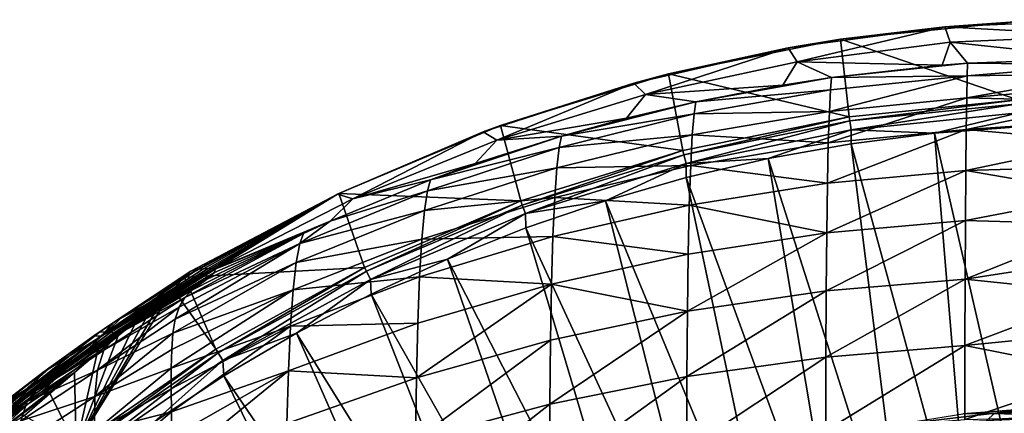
# Model space of a CAD drawing. Header units: metres. Extents: x -109 to 109, y -314 to 82.
# Tile 118 of 191: x -17 to -2, y 22 to 28. Entities that reach past the tile are written whole.
import ezdxf

# ---------------------------------------------------------------- set-up
doc = ezdxf.new("R2010")
doc.units = ezdxf.units.M
doc.layers.add('solid_504261_XXX', color=7, linetype='CONTINUOUS')

msp = doc.modelspace()

# ---------------------------------------------------------------- linework, layer by layer
at = {"layer": 'solid_504261_XXX'}
for points in [[(-1.353136, 26.896778, 145.456512), (-4.184806, 27.860296, 181.023972), (-1.39954, 28.138052, 181.023972)], [(-2.516098, 28.060255, 184.527771), (-1.39954, 28.138052, 181.023972), (-4.184806, 27.860296, 181.023972)], [(-2.516098, 28.060255, 184.527771), (0, 28.172836, 184.52774), (-1.39954, 28.138052, 181.023972)], [(0, 27.917923, 190.270096), (0, 28.172836, 184.52774), (-2.516098, 28.060255, 184.527771)], [(-5.01689, 27.722544, 184.527786), (-2.516098, 28.060255, 184.527771), (-4.184806, 27.860296, 181.023972)], [(-4.874752, 27.501635, 190.180115), (-2.516098, 28.060255, 184.527771), (-5.01689, 27.722544, 184.527786)], [(-4.874752, 27.501635, 190.180115), (-2.434798, 27.814037, 190.243073), (-2.516098, 28.060255, 184.527771)], [(-2.434798, 27.814037, 190.243073), (0, 27.917923, 190.270096), (-2.516098, 28.060255, 184.527771)], [(-4.046246, 26.625092, 145.456512), (-6.928763, 27.307526, 181.023972), (-4.184806, 27.860296, 181.023972)], [(-5.01689, 27.722544, 184.527786), (-4.184806, 27.860296, 181.023972), (-6.928763, 27.307526, 181.023972)], [(-2.562447, 27.446907, 195.966034), (-2.434798, 27.814037, 190.243073), (-4.874752, 27.501635, 190.180115)], [(-1.353136, 26.896778, 145.456512), (-4.046246, 26.625092, 145.456512), (-4.184806, 27.860296, 181.023972)], [(-2.562447, 27.446907, 195.966034), (-2.154092, 27.478399, 195.977966), (-2.434798, 27.814037, 190.243073)], [(0, 27.554468, 196.006607), (0, 27.917923, 190.270096), (-2.434798, 27.814037, 190.243073)], [(-2.154092, 27.478399, 195.977966), (0, 27.554468, 196.006607), (-2.434798, 27.814037, 190.243073)], [(-7.480282, 27.161627, 184.527786), (-5.01689, 27.722544, 184.527786), (-6.928763, 27.307526, 181.023972)], [(-7.293601, 26.97967, 190.078857), (-5.01689, 27.722544, 184.527786), (-7.480282, 27.161627, 184.527786)], [(-7.293601, 26.97967, 190.078857), (-4.874752, 27.501635, 190.180115), (-5.01689, 27.722544, 184.527786)], [(-5.103128, 27.127724, 195.843491), (-4.874752, 27.501635, 190.180115), (-7.293601, 26.97967, 190.078857)], [(-5.103128, 27.127724, 195.843491), (-4.325427, 27.248203, 195.889999), (-4.874752, 27.501635, 190.180115)], [(-4.325427, 27.248203, 195.889999), (-2.562447, 27.446907, 195.966034), (-4.874752, 27.501635, 190.180115)], [(0, 27.458513, 196.965683), (0, 27.554468, 196.006607), (-2.154092, 27.478399, 195.977966)], [(-4.325427, 27.248203, 195.889999), (-2.154092, 27.478399, 195.977966), (-2.562447, 27.446907, 195.966034)], [(-2.160725, 27.279404, 197.639359), (-2.154092, 27.478399, 195.977966), (-4.325427, 27.248203, 195.889999)], [(-2.160725, 27.279404, 197.639359), (0, 27.458513, 196.965683), (-2.154092, 27.478399, 195.977966)], [(-2.160725, 27.279404, 197.639359), (0, 27.311205, 197.918381), (0, 27.458513, 196.965683)], [(-6.69848, 26.08444, 145.456512), (-9.604324, 26.485197, 181.023972), (-6.928763, 27.307526, 181.023972)], [(-7.480282, 27.161627, 184.527786), (-6.928763, 27.307526, 181.023972), (-9.604324, 26.485197, 181.023972)], [(-4.046246, 26.625092, 145.456512), (-6.69848, 26.08444, 145.456512), (-6.928763, 27.307526, 181.023972)], [(-6.491288, 26.861286, 195.739777), (-4.325427, 27.248203, 195.889999), (-5.103128, 27.127724, 195.843491)], [(-4.341228, 27.05386, 197.530258), (-4.325427, 27.248203, 195.889999), (-6.491288, 26.861286, 195.739777)], [(-4.359822, 26.706406, 199.151657), (-2.16969, 26.925739, 199.27861), (-2.160725, 27.279404, 197.639359)], [(-4.341228, 27.05386, 197.530258), (-4.359822, 26.706406, 199.151657), (-2.160725, 27.279404, 197.639359)], [(-4.341228, 27.05386, 197.530258), (-2.160725, 27.279404, 197.639359), (-4.325427, 27.248203, 195.889999)], [(-2.16969, 26.925739, 199.27861), (0, 27.113256, 198.862), (0, 27.311205, 197.918381)], [(-2.160725, 27.279404, 197.639359), (-2.16969, 26.925739, 199.27861), (0, 27.311205, 197.918381)], [(-9.884626, 26.381865, 184.527756), (-7.480282, 27.161627, 184.527786), (-9.604324, 26.485197, 181.023972)], [(-9.665378, 26.250132, 189.93782), (-7.480282, 27.161627, 184.527786), (-9.884626, 26.381865, 184.527756)], [(-9.665378, 26.250132, 189.93782), (-7.293601, 26.97967, 190.078857), (-7.480282, 27.161627, 184.527786)], [(-6.491288, 26.861286, 195.739777), (-5.103128, 27.127724, 195.843491), (-7.293601, 26.97967, 190.078857)], [(-6.517754, 26.673061, 197.350632), (-4.341228, 27.05386, 197.530258), (-6.491288, 26.861286, 195.739777)], [(-6.517754, 26.673061, 197.350632), (-4.359822, 26.706406, 199.151657), (-4.341228, 27.05386, 197.530258)], [(-2.16969, 26.925739, 199.27861), (0, 26.865389, 199.793839), (0, 27.113256, 198.862)], [(-7.593769, 26.601515, 195.637833), (-7.293601, 26.97967, 190.078857), (-9.665378, 26.250132, 189.93782)], [(-8.631125, 26.316868, 195.525375), (-6.491288, 26.861286, 195.739777), (-7.593769, 26.601515, 195.637833)], [(-6.517754, 26.673061, 197.350632), (-6.491288, 26.861286, 195.739777), (-8.631125, 26.316868, 195.525375)], [(-7.593769, 26.601515, 195.637833), (-6.491288, 26.861286, 195.739777), (-7.293601, 26.97967, 190.078857)], [(-4.376744, 26.208603, 200.739136), (-2.177907, 26.420591, 200.880905), (-2.16969, 26.925739, 199.27861)], [(-4.359822, 26.706406, 199.151657), (-4.376744, 26.208603, 200.739136), (-2.16969, 26.925739, 199.27861)], [(-4.036088, 26.55752, 144.587753), (-4.046246, 26.625092, 145.456512), (-1.353136, 26.896778, 145.456512)], [(-4.036088, 26.55752, 144.587753), (-1.353136, 26.896778, 145.456512), (-1.349838, 26.828526, 144.587753)], [(-2.16969, 26.925739, 199.27861), (-2.177907, 26.420591, 200.880905), (0, 26.865389, 199.793839)], [(-2.177907, 26.420591, 200.880905), (0, 26.568316, 200.711166), (0, 26.865389, 199.793839)], [(-6.546199, 26.334139, 198.945602), (-4.376744, 26.208603, 200.739136), (-4.359822, 26.706406, 199.151657)], [(-6.517754, 26.673061, 197.350632), (-6.546199, 26.334139, 198.945602), (-4.359822, 26.706406, 199.151657)], [(-4.036088, 26.55752, 144.587753), (-1.349838, 26.828526, 144.587753), (-4.014488, 26.415083, 143.726563)], [(-1.349838, 26.828526, 144.587753), (-1.342658, 26.684641, 143.726563), (-4.014488, 26.415083, 143.726563)], [(-8.631125, 26.316868, 195.525375), (-7.593769, 26.601515, 195.637833), (-9.665378, 26.250132, 189.93782)], [(-8.668765, 26.135927, 197.098343), (-6.517754, 26.673061, 197.350632), (-8.631125, 26.316868, 195.525375)], [(-8.668765, 26.135927, 197.098343), (-6.546199, 26.334139, 198.945602), (-6.517754, 26.673061, 197.350632)], [(-6.681567, 26.018234, 144.587753), (-6.69848, 26.08444, 145.456512), (-4.046246, 26.625092, 145.456512)], [(-6.681567, 26.018234, 144.587753), (-4.046246, 26.625092, 145.456512), (-4.036088, 26.55752, 144.587753)], [(-6.681567, 26.018234, 144.587753), (-4.036088, 26.55752, 144.587753), (-6.645764, 25.878689, 143.726563)], [(-4.036088, 26.55752, 144.587753), (-4.014488, 26.415083, 143.726563), (-6.645764, 25.878689, 143.726563)], [(-4.014488, 26.415083, 143.726563), (-1.342658, 26.684641, 143.726563), (-2.680954, 26.36397, 142.88179)], [(-1.342658, 26.684641, 143.726563), (-1.3422, 26.465919, 142.88179), (-2.680954, 26.36397, 142.88179)], [(-2.177907, 26.420591, 200.880905), (0, 26.222761, 201.611267), (0, 26.568316, 200.711166)], [(-9.283046, 25.280283, 145.456512), (-12.185081, 25.401428, 181.023972), (-9.604324, 26.485197, 181.023972)], [(-9.884626, 26.381865, 184.527756), (-9.604324, 26.485197, 181.023972), (-12.185081, 25.401428, 181.023972)], [(-6.69848, 26.08444, 145.456512), (-9.283046, 25.280283, 145.456512), (-9.604324, 26.485197, 181.023972)], [(-6.645764, 25.878689, 143.726563), (-4.014488, 26.415083, 143.726563), (-5.334399, 25.957478, 142.88179)], [(-4.014488, 26.415083, 143.726563), (-4.012826, 26.194344, 142.88179), (-5.334399, 25.957478, 142.88179)], [(-4.391369, 25.562672, 202.277451), (-2.185045, 25.766958, 202.431259), (-2.177907, 26.420591, 200.880905)], [(-4.376744, 26.208603, 200.739136), (-4.391369, 25.562672, 202.277451), (-2.177907, 26.420591, 200.880905)], [(-4.014488, 26.415083, 143.726563), (-2.680954, 26.36397, 142.88179), (-4.012826, 26.194344, 142.88179)], [(-2.680954, 26.36397, 142.88179), (-1.3422, 26.465919, 142.88179), (-1.041653, 19.212162, 119.136856)], [(-2.177907, 26.420591, 200.880905), (-2.185045, 25.766958, 202.431259), (0, 26.222761, 201.611267)], [(-12.209183, 25.389851, 184.527756), (-9.884626, 26.381865, 184.527756), (-12.185081, 25.401428, 181.023972)], [(-11.964351, 25.316875, 189.75621), (-9.884626, 26.381865, 184.527756), (-12.209183, 25.389851, 184.527756)], [(-11.964351, 25.316875, 189.75621), (-9.665378, 26.250132, 189.93782), (-9.884626, 26.381865, 184.527756)], [(-10.008808, 25.875776, 195.349884), (-9.665378, 26.250132, 189.93782), (-11.964351, 25.316875, 189.75621)], [(-10.7244, 25.616816, 195.246262), (-8.631125, 26.316868, 195.525375), (-10.008808, 25.875776, 195.349884)], [(-8.668765, 26.135927, 197.098343), (-8.631125, 26.316868, 195.525375), (-10.7244, 25.616816, 195.246262)], [(-10.008808, 25.875776, 195.349884), (-8.631125, 26.316868, 195.525375), (-9.665378, 26.250132, 189.93782)], [(-8.706848, 25.80769, 198.658234), (-6.571944, 25.84683, 200.509583), (-6.546199, 26.334139, 198.945602)], [(-8.668765, 26.135927, 197.098343), (-8.706848, 25.80769, 198.658234), (-6.546199, 26.334139, 198.945602)], [(-6.546199, 26.334139, 198.945602), (-6.571944, 25.84683, 200.509583), (-4.376744, 26.208603, 200.739136)], [(-4.012826, 26.194344, 142.88179), (-2.680954, 26.36397, 142.88179), (-2.080251, 19.127592, 119.136856)], [(-2.680954, 26.36397, 142.88179), (-1.041653, 19.212162, 119.136856), (-2.080251, 19.127592, 119.136856)], [(-10.772826, 25.444168, 196.77298), (-8.668765, 26.135927, 197.098343), (-10.7244, 25.616816, 195.246262)], [(-10.772826, 25.444168, 196.77298), (-8.706848, 25.80769, 198.658234), (-8.668765, 26.135927, 197.098343)], [(-9.259549, 25.216118, 144.587753), (-9.283046, 25.280283, 145.456512), (-6.69848, 26.08444, 145.456512)], [(-9.259549, 25.216118, 144.587753), (-6.69848, 26.08444, 145.456512), (-6.681567, 26.018234, 144.587753)], [(-6.571944, 25.84683, 200.509583), (-4.391369, 25.562672, 202.277451), (-4.376744, 26.208603, 200.739136)], [(-5.334399, 25.957478, 142.88179), (-4.012826, 26.194344, 142.88179), (-3.112747, 18.986916, 119.136856)], [(-4.012826, 26.194344, 142.88179), (-2.080251, 19.127592, 119.136856), (-3.112747, 18.986916, 119.136856)], [(-2.185045, 25.766958, 202.431259), (0, 25.829445, 202.491455), (0, 26.222761, 201.611267)], [(-9.259549, 25.216118, 144.587753), (-6.681567, 26.018234, 144.587753), (-9.209907, 25.080877, 143.726563)], [(-6.681567, 26.018234, 144.587753), (-6.645764, 25.878689, 143.726563), (-9.209907, 25.080877, 143.726563)], [(-6.645764, 25.878689, 143.726563), (-5.334399, 25.957478, 142.88179), (-6.642278, 25.653978, 142.88179)], [(-6.642278, 25.653978, 142.88179), (-5.334399, 25.957478, 142.88179), (-4.136113, 18.79055, 119.136856)], [(-5.334399, 25.957478, 142.88179), (-3.112747, 18.986916, 119.136856), (-4.136113, 18.79055, 119.136856)], [(-10.7244, 25.616816, 195.246262), (-10.008808, 25.875776, 195.349884), (-11.964351, 25.316875, 189.75621)], [(-10.819893, 25.128626, 198.289185), (-8.741165, 25.333885, 200.18988), (-8.706848, 25.80769, 198.658234)], [(-10.772826, 25.444168, 196.77298), (-10.819893, 25.128626, 198.289185), (-8.706848, 25.80769, 198.658234)], [(-9.209907, 25.080877, 143.726563), (-6.645764, 25.878689, 143.726563), (-7.933107, 25.284624, 142.88179)], [(-8.741165, 25.333885, 200.18988), (-6.594103, 25.212629, 202.0271), (-6.571944, 25.84683, 200.509583)], [(-8.706848, 25.80769, 198.658234), (-8.741165, 25.333885, 200.18988), (-6.571944, 25.84683, 200.509583)], [(-6.645764, 25.878689, 143.726563), (-6.642278, 25.653978, 142.88179), (-7.933107, 25.284624, 142.88179)], [(-6.571944, 25.84683, 200.509583), (-6.594103, 25.212629, 202.0271), (-4.391369, 25.562672, 202.277451)], [(-4.403134, 24.771975, 203.751617), (-2.190808, 24.96884, 203.915085), (-2.185045, 25.766958, 202.431259)], [(-4.391369, 25.562672, 202.277451), (-4.403134, 24.771975, 203.751617), (-2.185045, 25.766958, 202.431259)], [(-2.185045, 25.766958, 202.431259), (-2.190808, 24.96884, 203.915085), (0, 25.389246, 203.349075)], [(-2.185045, 25.766958, 202.431259), (0, 25.389246, 203.349075), (0, 25.829445, 202.491455)], [(-12.324391, 24.958534, 194.980972), (-10.7244, 25.616816, 195.246262), (-11.964351, 25.316875, 189.75621)], [(-10.772826, 25.444168, 196.77298), (-10.7244, 25.616816, 195.246262), (-12.324391, 24.958534, 194.980972)], [(-7.933107, 25.284624, 142.88179), (-6.642278, 25.653978, 142.88179), (-5.147346, 18.539066, 119.136856)], [(-6.642278, 25.653978, 142.88179), (-4.136113, 18.79055, 119.136856), (-5.147346, 18.539066, 119.136856)], [(-6.594103, 25.212629, 202.0271), (-4.403134, 24.771975, 203.751617), (-4.391369, 25.562672, 202.277451)], [(-11.773835, 24.220743, 145.456512), (-14.645555, 24.066916, 181.023972), (-12.185081, 25.401428, 181.023972)], [(-12.209183, 25.389851, 184.527756), (-12.185081, 25.401428, 181.023972), (-14.645555, 24.066916, 181.023972)], [(-14.546928, 24.162352, 182.752823), (-12.209183, 25.389851, 184.527756), (-14.645555, 24.066916, 181.023972)], [(-14.546928, 24.162352, 182.752823), (-14.434844, 24.193882, 184.527771), (-12.209183, 25.389851, 184.527756)], [(-14.345435, 24.198761, 185.757248), (-12.209183, 25.389851, 184.527756), (-14.434844, 24.193882, 184.527771)], [(-14.345435, 24.198761, 185.757248), (-14.269991, 24.203503, 186.952164), (-12.209183, 25.389851, 184.527756)], [(-14.269991, 24.203503, 186.952164), (-14.206, 24.206264, 188.092972), (-12.209183, 25.389851, 184.527756)], [(-14.206, 24.206264, 188.092972), (-14.166297, 24.198065, 189.18895), (-12.209183, 25.389851, 184.527756)], [(-14.166297, 24.198065, 189.18895), (-14.15839, 24.192696, 189.549194), (-12.209183, 25.389851, 184.527756)], [(-14.15839, 24.192696, 189.549194), (-11.964351, 25.316875, 189.75621), (-12.209183, 25.389851, 184.527756)], [(-12.324391, 24.958534, 194.980972), (-11.964351, 25.316875, 189.75621), (-14.15839, 24.192696, 189.549194)], [(-12.808867, 24.600273, 196.374146), (-10.772826, 25.444168, 196.77298), (-12.324391, 24.958534, 194.980972)], [(-12.808867, 24.600273, 196.374146), (-10.819893, 25.128626, 198.289185), (-10.772826, 25.444168, 196.77298)], [(-9.283046, 25.280283, 145.456512), (-11.773835, 24.220743, 145.456512), (-12.185081, 25.401428, 181.023972)], [(-10.862166, 24.671183, 199.779816), (-8.770612, 24.715332, 201.67778), (-8.741165, 25.333885, 200.18988)], [(-10.819893, 25.128626, 198.289185), (-10.862166, 24.671183, 199.779816), (-8.741165, 25.333885, 200.18988)], [(-8.741165, 25.333885, 200.18988), (-8.770612, 24.715332, 201.67778), (-6.594103, 25.212629, 202.0271)], [(-2.190808, 24.96884, 203.915085), (0, 24.903643, 204.181854), (0, 25.389246, 203.349075)], [(-11.743994, 24.159273, 144.587753), (-11.773835, 24.220743, 145.456512), (-9.283046, 25.280283, 145.456512)], [(-11.743994, 24.159273, 144.587753), (-9.283046, 25.280283, 145.456512), (-9.259549, 25.216118, 144.587753)], [(-11.743994, 24.159273, 144.587753), (-9.259549, 25.216118, 144.587753), (-11.681013, 24.029705, 143.726563)], [(-9.259549, 25.216118, 144.587753), (-9.209907, 25.080877, 143.726563), (-11.681013, 24.029705, 143.726563)], [(-9.209907, 25.080877, 143.726563), (-7.933107, 25.284624, 142.88179), (-9.20357, 24.850367, 142.88179)], [(-9.20357, 24.850367, 142.88179), (-7.933107, 25.284624, 142.88179), (-6.143483, 18.233206, 119.136856)], [(-8.770612, 24.715332, 201.67778), (-6.611882, 24.434299, 203.482925), (-6.594103, 25.212629, 202.0271)], [(-7.933107, 25.284624, 142.88179), (-5.147346, 18.539066, 119.136856), (-6.143483, 18.233206, 119.136856)], [(-6.594103, 25.212629, 202.0271), (-6.611882, 24.434299, 203.482925), (-4.403134, 24.771975, 203.751617)], [(-12.863845, 24.299265, 197.838425), (-10.862166, 24.671183, 199.779816), (-10.819893, 25.128626, 198.289185)], [(-12.808867, 24.600273, 196.374146), (-12.863845, 24.299265, 197.838425), (-10.819893, 25.128626, 198.289185)], [(-11.681013, 24.029705, 143.726563), (-9.209907, 25.080877, 143.726563), (-10.450408, 24.352318, 142.88179)], [(-9.209907, 25.080877, 143.726563), (-9.20357, 24.850367, 142.88179), (-10.450408, 24.352318, 142.88179)], [(-12.750898, 24.763613, 194.902328), (-12.324391, 24.958534, 194.980972), (-14.15839, 24.192696, 189.549194)], [(-12.808867, 24.600273, 196.374146), (-12.324391, 24.958534, 194.980972), (-12.750898, 24.763613, 194.902328)], [(-10.450408, 24.352318, 142.88179), (-9.20357, 24.850367, 142.88179), (-7.121598, 17.873865, 119.136856)], [(-9.20357, 24.850367, 142.88179), (-6.143483, 18.233206, 119.136856), (-7.121598, 17.873865, 119.136856)], [(-4.411726, 23.844448, 205.147873), (-2.195029, 24.034227, 205.319244), (-2.190808, 24.96884, 203.915085)], [(-4.403134, 24.771975, 203.751617), (-4.411726, 23.844448, 205.147873), (-2.190808, 24.96884, 203.915085)], [(-2.190808, 24.96884, 203.915085), (-2.195029, 24.034227, 205.319244), (0, 24.903643, 204.181854)], [(-2.195029, 24.034227, 205.319244), (0, 24.374268, 204.98761), (0, 24.903643, 204.181854)], [(-14.641475, 23.738928, 195.368347), (-12.750898, 24.763613, 194.902328), (-14.521302, 23.860531, 194.537659)], [(-14.641475, 23.738928, 195.368347), (-12.808867, 24.600273, 196.374146), (-12.750898, 24.763613, 194.902328)], [(-14.295177, 24.0252, 193.018784), (-14.521302, 23.860531, 194.537659), (-12.750898, 24.763613, 194.902328)], [(-14.170292, 24.141434, 191.222763), (-14.295177, 24.0252, 193.018784), (-12.750898, 24.763613, 194.902328)], [(-14.170292, 24.141434, 191.222763), (-12.750898, 24.763613, 194.902328), (-14.15839, 24.192696, 189.549194)], [(-12.913107, 23.860828, 199.279648), (-10.898355, 24.072037, 201.229385), (-10.862166, 24.671183, 199.779816)], [(-12.863845, 24.299265, 197.838425), (-12.913107, 23.860828, 199.279648), (-10.862166, 24.671183, 199.779816)], [(-10.898355, 24.072037, 201.229385), (-8.794192, 23.95422, 203.106583), (-8.770612, 24.715332, 201.67778)], [(-10.862166, 24.671183, 199.779816), (-10.898355, 24.072037, 201.229385), (-8.770612, 24.715332, 201.67778)], [(-8.770612, 24.715332, 201.67778), (-8.794192, 23.95422, 203.106583), (-6.611882, 24.434299, 203.482925)], [(-6.624839, 23.519667, 204.862839), (-4.411726, 23.844448, 205.147873), (-4.403134, 24.771975, 203.751617)], [(-6.611882, 24.434299, 203.482925), (-6.624839, 23.519667, 204.862839), (-4.403134, 24.771975, 203.751617)], [(-14.793715, 23.395855, 197.06427), (-12.863845, 24.299265, 197.838425), (-12.808867, 24.600273, 196.374146)], [(-14.733146, 23.583975, 196.212082), (-14.793715, 23.395855, 197.06427), (-12.808867, 24.600273, 196.374146)], [(-14.641475, 23.738928, 195.368347), (-14.733146, 23.583975, 196.212082), (-12.808867, 24.600273, 196.374146)], [(-11.681013, 24.029705, 143.726563), (-10.450408, 24.352318, 142.88179), (-11.670419, 23.791758, 142.88179)], [(-11.670419, 23.791758, 142.88179), (-10.450408, 24.352318, 142.88179), (-8.078826, 17.462095, 119.136856)], [(-10.450408, 24.352318, 142.88179), (-7.121598, 17.873865, 119.136856), (-8.078826, 17.462095, 119.136856)], [(-8.794192, 23.95422, 203.106583), (-6.624839, 23.519667, 204.862839), (-6.611882, 24.434299, 203.482925)], [(-2.195029, 24.034227, 205.319244), (0, 23.802742, 205.764099), (0, 24.374268, 204.98761)], [(-15.89093, 23.190117, 186.462479), (-14.269991, 24.203503, 186.952164), (-14.345435, 24.198761, 185.757248)], [(-15.89093, 23.190117, 186.462479), (-15.805044, 23.19639, 188.385178), (-14.269991, 24.203503, 186.952164)], [(-15.89093, 23.190117, 186.462479), (-14.345435, 24.198761, 185.757248), (-14.434844, 24.193882, 184.527771)], [(-15.89093, 23.190117, 186.462479), (-14.434844, 24.193882, 184.527771), (-15.620949, 23.445496, 184.527527)], [(-15.805044, 23.19639, 188.385178), (-14.166297, 24.198065, 189.18895), (-14.206, 24.206264, 188.092972)], [(-15.805044, 23.19639, 188.385178), (-14.206, 24.206264, 188.092972), (-14.269991, 24.203503, 186.952164)], [(-15.805044, 23.19639, 188.385178), (-15.790048, 23.166658, 190.31517), (-14.166297, 24.198065, 189.18895)], [(-15.790048, 23.166658, 190.31517), (-14.15839, 24.192696, 189.549194), (-14.166297, 24.198065, 189.18895)], [(-15.790048, 23.166658, 190.31517), (-14.170292, 24.141434, 191.222763), (-14.15839, 24.192696, 189.549194)], [(-15.782288, 23.339075, 181.043777), (-14.434844, 24.193882, 184.527771), (-14.546928, 24.162352, 182.752823)], [(-15.620949, 23.445496, 184.527527), (-14.434844, 24.193882, 184.527771), (-15.782288, 23.339075, 181.043777)], [(-14.832508, 23.171513, 197.906494), (-12.913107, 23.860828, 199.279648), (-12.863845, 24.299265, 197.838425)], [(-14.793715, 23.395855, 197.06427), (-14.832508, 23.171513, 197.906494), (-12.863845, 24.299265, 197.838425)], [(-11.773835, 24.220743, 145.456512), (-14.145685, 22.916527, 145.456512), (-14.645555, 24.066916, 181.023972)], [(-14.109802, 22.858376, 144.587753), (-14.145685, 22.916527, 145.456512), (-11.773835, 24.220743, 145.456512)], [(-14.109802, 22.858376, 144.587753), (-11.773835, 24.220743, 145.456512), (-11.743994, 24.159273, 144.587753)], [(-15.891193, 23.068111, 192.247635), (-14.295177, 24.0252, 193.018784), (-14.170292, 24.141434, 191.222763)], [(-15.790048, 23.166658, 190.31517), (-15.891193, 23.068111, 192.247635), (-14.170292, 24.141434, 191.222763)], [(-15.782288, 23.339075, 181.043777), (-14.546928, 24.162352, 182.752823), (-14.645555, 24.066916, 181.023972)], [(-15.782288, 23.339075, 181.043777), (-14.645555, 24.066916, 181.023972), (-14.828634, 23.873999, 179.06366)], [(-14.145685, 22.916527, 145.456512), (-14.828634, 23.873999, 179.06366), (-14.645555, 24.066916, 181.023972)], [(-14.109802, 22.858376, 144.587753), (-11.743994, 24.159273, 144.587753), (-14.034122, 22.73579, 143.726563)], [(-11.743994, 24.159273, 144.587753), (-11.681013, 24.029705, 143.726563), (-14.034122, 22.73579, 143.726563)], [(-12.955213, 23.284584, 200.682556), (-10.927299, 23.332834, 202.622604), (-10.898355, 24.072037, 201.229385)], [(-12.913107, 23.860828, 199.279648), (-12.955213, 23.284584, 200.682556), (-10.898355, 24.072037, 201.229385)], [(-10.898355, 24.072037, 201.229385), (-10.927299, 23.332834, 202.622604), (-8.794192, 23.95422, 203.106583)], [(-4.416894, 22.789171, 206.452713), (-2.197576, 22.972109, 206.630936), (-2.195029, 24.034227, 205.319244)], [(-4.411726, 23.844448, 205.147873), (-4.416894, 22.789171, 206.452713), (-2.195029, 24.034227, 205.319244)], [(-2.195029, 24.034227, 205.319244), (-2.197576, 22.972109, 206.630936), (0, 23.802742, 205.764099)], [(-16.156853, 22.870951, 194.152954), (-15.747017, 23.13508, 194.252136), (-14.295177, 24.0252, 193.018784)], [(-15.891193, 23.068111, 192.247635), (-16.156853, 22.870951, 194.152954), (-14.295177, 24.0252, 193.018784)], [(-15.747017, 23.13508, 194.252136), (-14.521302, 23.860531, 194.537659), (-14.295177, 24.0252, 193.018784)], [(-14.034122, 22.73579, 143.726563), (-11.681013, 24.029705, 143.726563), (-12.860472, 23.170124, 142.88179)], [(-11.681013, 24.029705, 143.726563), (-11.670419, 23.791758, 142.88179), (-12.860472, 23.170124, 142.88179)], [(-10.948349, 22.461029, 203.944717), (-8.811354, 23.058216, 204.461731), (-8.794192, 23.95422, 203.106583)], [(-10.927299, 23.332834, 202.622604), (-10.948349, 22.461029, 203.944717), (-8.794192, 23.95422, 203.106583)], [(-8.794192, 23.95422, 203.106583), (-8.811354, 23.058216, 204.461731), (-6.624839, 23.519667, 204.862839)], [(-16.374636, 21.380808, 145.456512), (-14.977074, 23.738373, 178.027161), (-14.828634, 23.873999, 179.06366)], [(-14.145685, 22.916527, 145.456512), (-16.374636, 21.380808, 145.456512), (-14.828634, 23.873999, 179.06366)], [(-16.374636, 21.380808, 145.456512), (-15.171489, 23.570683, 176.969528), (-14.977074, 23.738373, 178.027161)], [(-15.973461, 23.122141, 178.965607), (-14.828634, 23.873999, 179.06366), (-14.977074, 23.738373, 178.027161)], [(-15.973461, 23.122141, 178.965607), (-15.782288, 23.339075, 181.043777), (-14.828634, 23.873999, 179.06366)], [(-15.973461, 23.122141, 178.965607), (-14.977074, 23.738373, 178.027161), (-15.171489, 23.570683, 176.969528)], [(-15.934648, 22.901947, 195.696518), (-14.733146, 23.583975, 196.212082), (-14.641475, 23.738928, 195.368347)], [(-15.934648, 22.901947, 195.696518), (-14.641475, 23.738928, 195.368347), (-15.747017, 23.13508, 194.252136)], [(-15.747017, 23.13508, 194.252136), (-14.641475, 23.738928, 195.368347), (-14.521302, 23.860531, 194.537659)], [(-14.86019, 22.614796, 199.53241), (-12.955213, 23.284584, 200.682556), (-12.913107, 23.860828, 199.279648)], [(-14.851298, 22.911427, 198.733917), (-14.86019, 22.614796, 199.53241), (-12.913107, 23.860828, 199.279648)], [(-14.832508, 23.171513, 197.906494), (-14.851298, 22.911427, 198.733917), (-12.913107, 23.860828, 199.279648)], [(-12.860472, 23.170124, 142.88179), (-11.670419, 23.791758, 142.88179), (-9.012356, 16.999107, 119.136856)], [(-11.670419, 23.791758, 142.88179), (-8.078826, 17.462095, 119.136856), (-9.012356, 16.999107, 119.136856)], [(-6.632618, 22.477823, 206.152832), (-4.416894, 22.789171, 206.452713), (-4.411726, 23.844448, 205.147873)], [(-6.624839, 23.519667, 204.862839), (-6.632618, 22.477823, 206.152832), (-4.411726, 23.844448, 205.147873)], [(-2.197576, 22.972109, 206.630936), (0, 23.190704, 206.509125), (0, 23.802742, 205.764099)], [(-16.374636, 21.380808, 145.456512), (-15.413225, 23.36834, 175.893967), (-15.171489, 23.570683, 176.969528)], [(-16.282656, 22.82538, 177.057556), (-15.171489, 23.570683, 176.969528), (-15.413225, 23.36834, 175.893967)], [(-16.282656, 22.82538, 177.057556), (-15.973461, 23.122141, 178.965607), (-15.171489, 23.570683, 176.969528)], [(-16.034401, 22.582714, 197.109314), (-14.793715, 23.395855, 197.06427), (-14.733146, 23.583975, 196.212082)], [(-15.934648, 22.901947, 195.696518), (-16.034401, 22.582714, 197.109314), (-14.733146, 23.583975, 196.212082)], [(-15.620949, 23.445496, 184.527527), (-15.782288, 23.339075, 181.043777), (-16.091915, 23.127975, 181.055206)], [(-16.00523, 23.184841, 184.527313), (-15.620949, 23.445496, 184.527527), (-16.091915, 23.127975, 181.055206)], [(-15.89093, 23.190117, 186.462479), (-15.620949, 23.445496, 184.527527), (-16.00523, 23.184841, 184.527313)], [(-8.821651, 22.036354, 205.728867), (-6.632618, 22.477823, 206.152832), (-6.624839, 23.519667, 204.862839)], [(-8.811354, 23.058216, 204.461731), (-8.821651, 22.036354, 205.728867), (-6.624839, 23.519667, 204.862839)], [(-16.684296, 22.45956, 175.31662), (-15.413225, 23.36834, 175.893967), (-15.702934, 23.129246, 174.817795)], [(-16.684296, 22.45956, 175.31662), (-16.282656, 22.82538, 177.057556), (-15.413225, 23.36834, 175.893967)], [(-16.374636, 21.380808, 145.456512), (-15.702934, 23.129246, 174.817795), (-15.413225, 23.36834, 175.893967)], [(-16.091915, 23.127975, 181.055206), (-15.782288, 23.339075, 181.043777), (-15.973461, 23.122141, 178.965607)], [(-16.034401, 22.582714, 197.109314), (-14.832508, 23.171513, 197.906494), (-14.793715, 23.395855, 197.06427)], [(-14.860334, 22.282589, 200.302521), (-14.856517, 21.915415, 201.040741), (-12.955213, 23.284584, 200.682556)], [(-14.86019, 22.614796, 199.53241), (-14.860334, 22.282589, 200.302521), (-12.955213, 23.284584, 200.682556)], [(-14.856517, 21.915415, 201.040741), (-12.988861, 22.571671, 202.031952), (-12.955213, 23.284584, 200.682556)], [(-12.988861, 22.571671, 202.031952), (-10.948349, 22.461029, 203.944717), (-10.927299, 23.332834, 202.622604)], [(-12.955213, 23.284584, 200.682556), (-12.988861, 22.571671, 202.031952), (-10.927299, 23.332834, 202.622604)], [(-17.484457, 21.921627, 191.915939), (-15.891193, 23.068111, 192.247635), (-15.790048, 23.166658, 190.31517)], [(-17.372866, 22.021273, 190.072205), (-17.484457, 21.921627, 191.915939), (-15.790048, 23.166658, 190.31517)], [(-17.424099, 22.060387, 186.38736), (-15.89093, 23.190117, 186.462479), (-16.00523, 23.184841, 184.527313)], [(-17.424099, 22.060387, 186.38736), (-17.366484, 22.056208, 188.228989), (-15.89093, 23.190117, 186.462479)], [(-17.424099, 22.060387, 186.38736), (-16.00523, 23.184841, 184.527313), (-16.769201, 22.638424, 184.526627)], [(-17.372866, 22.021273, 190.072205), (-15.790048, 23.166658, 190.31517), (-15.805044, 23.19639, 188.385178)], [(-17.366484, 22.056208, 188.228989), (-17.372866, 22.021273, 190.072205), (-15.805044, 23.19639, 188.385178)], [(-17.366484, 22.056208, 188.228989), (-15.805044, 23.19639, 188.385178), (-15.89093, 23.190117, 186.462479)], [(-17.078413, 22.335402, 179.108017), (-15.973461, 23.122141, 178.965607), (-16.282656, 22.82538, 177.057556)], [(-16.909637, 22.542835, 181.094925), (-15.973461, 23.122141, 178.965607), (-17.078413, 22.335402, 179.108017)], [(-16.00523, 23.184841, 184.527313), (-16.091915, 23.127975, 181.055206), (-16.909637, 22.542835, 181.094925)], [(-16.769201, 22.638424, 184.526627), (-16.00523, 23.184841, 184.527313), (-16.909637, 22.542835, 181.094925)], [(-16.091915, 23.127975, 181.055206), (-15.973461, 23.122141, 178.965607), (-16.909637, 22.542835, 181.094925)], [(-16.684296, 22.45956, 175.31662), (-15.702934, 23.129246, 174.817795), (-16.037939, 22.852402, 173.743347)], [(-16.374636, 21.380808, 145.456512), (-16.037939, 22.852402, 173.743347), (-15.702934, 23.129246, 174.817795)], [(-15.934648, 22.901947, 195.696518), (-15.747017, 23.13508, 194.252136), (-16.156853, 22.870951, 194.152954)], [(-16.075638, 22.161974, 198.495163), (-14.851298, 22.911427, 198.733917), (-14.832508, 23.171513, 197.906494)], [(-16.034401, 22.582714, 197.109314), (-16.075638, 22.161974, 198.495163), (-14.832508, 23.171513, 197.906494)], [(-14.034122, 22.73579, 143.726563), (-12.860472, 23.170124, 142.88179), (-14.017514, 22.489014, 142.88179)], [(-14.017514, 22.489014, 142.88179), (-12.860472, 23.170124, 142.88179), (-9.919452, 16.486258, 119.136856)], [(-12.860472, 23.170124, 142.88179), (-9.012356, 16.999107, 119.136856), (-9.919452, 16.486258, 119.136856)], [(-2.197576, 22.972109, 206.630936), (0, 22.539801, 207.220413), (0, 23.190704, 206.509125)], [(-17.746395, 21.726374, 193.736084), (-16.970709, 22.310793, 193.947037), (-15.891193, 23.068111, 192.247635)], [(-17.484457, 21.921627, 191.915939), (-17.746395, 21.726374, 193.736084), (-15.891193, 23.068111, 192.247635)], [(-16.970709, 22.310793, 193.947037), (-16.202494, 22.840832, 194.141739), (-15.891193, 23.068111, 192.247635)], [(-16.202494, 22.840832, 194.141739), (-16.156853, 22.870951, 194.152954), (-15.891193, 23.068111, 192.247635)], [(-10.960986, 21.465523, 205.181152), (-8.821651, 22.036354, 205.728867), (-8.811354, 23.058216, 204.461731)], [(-10.948349, 22.461029, 203.944717), (-10.960986, 21.465523, 205.181152), (-8.811354, 23.058216, 204.461731)], [(-4.418387, 21.615223, 207.652695), (-2.198316, 21.791479, 207.837372), (-2.197576, 22.972109, 206.630936)], [(-4.416894, 22.789171, 206.452713), (-4.418387, 21.615223, 207.652695), (-2.197576, 22.972109, 206.630936)], [(-2.197576, 22.972109, 206.630936), (-2.198316, 21.791479, 207.837372), (0, 22.539801, 207.220413)], [(-17.358978, 22.045418, 177.284256), (-16.282656, 22.82538, 177.057556), (-16.684296, 22.45956, 175.31662)], [(-17.078413, 22.335402, 179.108017), (-16.282656, 22.82538, 177.057556), (-17.358978, 22.045418, 177.284256)], [(-17.15494, 22.082981, 195.345032), (-15.934648, 22.901947, 195.696518), (-16.970709, 22.310793, 193.947037)], [(-17.15494, 22.082981, 195.345032), (-16.034401, 22.582714, 197.109314), (-15.934648, 22.901947, 195.696518)], [(-17.147245, 22.04048, 173.732147), (-16.037939, 22.852402, 173.743347), (-16.402855, 22.546139, 172.683243)], [(-17.147245, 22.04048, 173.732147), (-16.684296, 22.45956, 175.31662), (-16.037939, 22.852402, 173.743347)], [(-15.934648, 22.901947, 195.696518), (-16.202494, 22.840832, 194.141739), (-16.970709, 22.310793, 193.947037)], [(-16.374636, 21.380808, 145.456512), (-16.402855, 22.546139, 172.683243), (-16.037939, 22.852402, 173.743347)], [(-16.333076, 21.326569, 144.587753), (-16.374636, 21.380808, 145.456512), (-14.145685, 22.916527, 145.456512)], [(-16.333076, 21.326569, 144.587753), (-14.145685, 22.916527, 145.456512), (-14.109802, 22.858376, 144.587753)], [(-16.333076, 21.326569, 144.587753), (-14.109802, 22.858376, 144.587753), (-16.245462, 21.212206, 143.726563)], [(-14.109802, 22.858376, 144.587753), (-14.034122, 22.73579, 143.726563), (-16.245462, 21.212206, 143.726563)], [(-15.934648, 22.901947, 195.696518), (-16.156853, 22.870951, 194.152954), (-16.202494, 22.840832, 194.141739)], [(-16.075638, 22.161974, 198.495163), (-14.86019, 22.614796, 199.53241), (-14.851298, 22.911427, 198.733917)], [(-6.634866, 21.317867, 207.338882), (-4.418387, 21.615223, 207.652695), (-4.416894, 22.789171, 206.452713)], [(-6.632618, 22.477823, 206.152832), (-6.634866, 21.317867, 207.338882), (-4.416894, 22.789171, 206.452713)], [(-16.769201, 22.638424, 184.526627), (-16.909637, 22.542835, 181.094925), (-17.60618, 22.011353, 181.136871)], [(-17.508982, 22.071329, 184.525528), (-16.769201, 22.638424, 184.526627), (-17.60618, 22.011353, 181.136871)], [(-17.424099, 22.060387, 186.38736), (-16.769201, 22.638424, 184.526627), (-17.508982, 22.071329, 184.525528)], [(-16.245462, 21.212206, 143.726563), (-14.034122, 22.73579, 143.726563), (-15.138575, 21.750172, 142.88179)], [(-14.034122, 22.73579, 143.726563), (-14.017514, 22.489014, 142.88179), (-15.138575, 21.750172, 142.88179)], [(-17.643944, 21.582161, 172.290009), (-16.402855, 22.546139, 172.683243), (-16.794189, 22.210724, 171.644699)], [(-17.643944, 21.582161, 172.290009), (-17.147245, 22.04048, 173.732147), (-16.402855, 22.546139, 172.683243)], [(-16.909637, 22.542835, 181.094925), (-17.078413, 22.335402, 179.108017), (-17.60618, 22.011353, 181.136871)], [(-17.256618, 21.774752, 196.7099), (-16.075638, 22.161974, 198.495163), (-16.034401, 22.582714, 197.109314)], [(-17.15494, 22.082981, 195.345032), (-17.256618, 21.774752, 196.7099), (-16.034401, 22.582714, 197.109314)], [(-16.374636, 21.380808, 145.456512), (-16.794189, 22.210724, 171.644699), (-16.402855, 22.546139, 172.683243)], [(-16.084536, 21.604296, 199.870621), (-14.860334, 22.282589, 200.302521), (-14.86019, 22.614796, 199.53241)], [(-16.075638, 22.161974, 198.495163), (-16.084536, 21.604296, 199.870621), (-14.86019, 22.614796, 199.53241)], [(-15.138575, 21.750172, 142.88179), (-14.017514, 22.489014, 142.88179), (-10.797452, 15.92505, 119.136856)], [(-14.856517, 21.915415, 201.040741), (-14.847782, 21.510477, 201.757935), (-12.988861, 22.571671, 202.031952)], [(-14.847782, 21.510477, 201.757935), (-14.834322, 21.065428, 202.457733), (-12.988861, 22.571671, 202.031952)], [(-14.834322, 21.065428, 202.457733), (-13.013331, 21.72928, 203.31308), (-12.988861, 22.571671, 202.031952)], [(-14.017514, 22.489014, 142.88179), (-9.919452, 16.486258, 119.136856), (-10.797452, 15.92505, 119.136856)], [(-12.988861, 22.571671, 202.031952), (-13.013331, 21.72928, 203.31308), (-10.948349, 22.461029, 203.944717)], [(-8.824643, 20.897671, 206.893616), (-6.634866, 21.317867, 207.338882), (-6.632618, 22.477823, 206.152832)], [(-8.821651, 22.036354, 205.728867), (-8.824643, 20.897671, 206.893616), (-6.632618, 22.477823, 206.152832)], [(-2.198316, 21.791479, 207.837372), (0, 21.851696, 207.895737), (0, 22.539801, 207.220413)], [(-17.078413, 22.335402, 179.108017), (-18.412792, 21.219778, 177.524963), (-18.155136, 21.499136, 179.2659)], [(-17.078413, 22.335402, 179.108017), (-17.358978, 22.045418, 177.284256), (-18.412792, 21.219778, 177.524963)], [(-18.302998, 21.201033, 194.971252), (-16.970709, 22.310793, 193.947037), (-17.746395, 21.726374, 193.736084)], [(-18.302998, 21.201033, 194.971252), (-17.15494, 22.082981, 195.345032), (-16.970709, 22.310793, 193.947037)], [(-17.078413, 22.335402, 179.108017), (-18.155136, 21.499136, 179.2659), (-18.007307, 21.690458, 181.163361)], [(-17.078413, 22.335402, 179.108017), (-18.007307, 21.690458, 181.163361), (-17.60618, 22.011353, 181.136871)], [(-17.725231, 21.686108, 175.620789), (-16.684296, 22.45956, 175.31662), (-17.147245, 22.04048, 173.732147)], [(-17.358978, 22.045418, 177.284256), (-16.684296, 22.45956, 175.31662), (-17.725231, 21.686108, 175.620789)], [(-13.013331, 21.72928, 203.31308), (-10.960986, 21.465523, 205.181152), (-10.948349, 22.461029, 203.944717)], [(-17.643944, 21.582161, 172.290009), (-16.794189, 22.210724, 171.644699), (-17.20384, 21.850851, 170.652084)], [(-17.302298, 21.370895, 198.048462), (-16.084536, 21.604296, 199.870621), (-16.075638, 22.161974, 198.495163)], [(-17.256618, 21.774752, 196.7099), (-17.302298, 21.370895, 198.048462), (-16.075638, 22.161974, 198.495163)], [(-16.374636, 21.380808, 145.456512), (-17.20384, 21.850851, 170.652084), (-16.794189, 22.210724, 171.644699)], [(-16.084536, 21.604296, 199.870621), (-14.856517, 21.915415, 201.040741), (-14.860334, 22.282589, 200.302521)], [(-18.404163, 20.905027, 196.284348), (-17.256618, 21.774752, 196.7099), (-17.15494, 22.082981, 195.345032)], [(-18.302998, 21.201033, 194.971252), (-18.404163, 20.905027, 196.284348), (-17.15494, 22.082981, 195.345032)], [(-18.148121, 21.274071, 174.107254), (-17.147245, 22.04048, 173.732147), (-17.643944, 21.582161, 172.290009)], [(-17.725231, 21.686108, 175.620789), (-17.147245, 22.04048, 173.732147), (-18.148121, 21.274071, 174.107254)], [(-10.964693, 20.355221, 206.317322), (-8.824643, 20.897671, 206.893616), (-8.821651, 22.036354, 205.728867)], [(-10.960986, 21.465523, 205.181152), (-10.964693, 20.355221, 206.317322), (-8.821651, 22.036354, 205.728867)], [(-1.719368, 21.895662, 89.320335), (-1.115605, 21.971697, 89.789642), (0, 22, 89.789642)], [(-0.000002, 21.963064, 89.320335), (-1.719368, 21.895662, 89.320335), (0, 22, 89.789642)], [(-16.084536, 21.604296, 199.870621), (-16.076902, 20.885265, 201.23584), (-14.856517, 21.915415, 201.040741)], [(-16.076902, 20.885265, 201.23584), (-14.847782, 21.510477, 201.757935), (-14.856517, 21.915415, 201.040741)], [(-1.719368, 21.895662, 89.320335), (-3.423428, 21.694843, 89.321541), (-2.22834, 21.886856, 89.789642)], [(-1.857059, 21.773975, 88.862144), (-3.423428, 21.694843, 89.321541), (-1.719368, 21.895662, 89.320335)], [(-1.115605, 21.971697, 107.255356), (-1.115605, 21.971697, 89.789642), (-2.22834, 21.886856, 89.789642)], [(-1.719368, 21.895662, 89.320335), (-2.22834, 21.886856, 89.789642), (-1.115605, 21.971697, 89.789642)], [(-2.22834, 21.886856, 107.255356), (-1.115605, 21.971697, 107.255356), (-2.22834, 21.886856, 89.789642)], [(-1.725278, 21.889427, 108.027229), (-1.115605, 21.971697, 107.255356), (-2.22834, 21.886856, 107.255356)], [(-1.857059, 21.773975, 88.862144), (-1.719368, 21.895662, 89.320335), (-0.000002, 21.963064, 89.320335)], [(-1.857059, 21.773975, 88.862144), (-0.000002, 21.963064, 89.320335), (-0.000005, 21.853024, 88.862144)], [(-1.725278, 21.889427, 108.027229), (0, 21.957314, 108.027229), (-1.115605, 21.971697, 107.255356)], [(-1.725278, 21.889427, 108.027229), (0, 21.829435, 108.791199), (0, 21.957314, 108.027229)]]:
    msp.add_3dface(points, dxfattribs=at)

doc.saveas('drawing.dxf')
